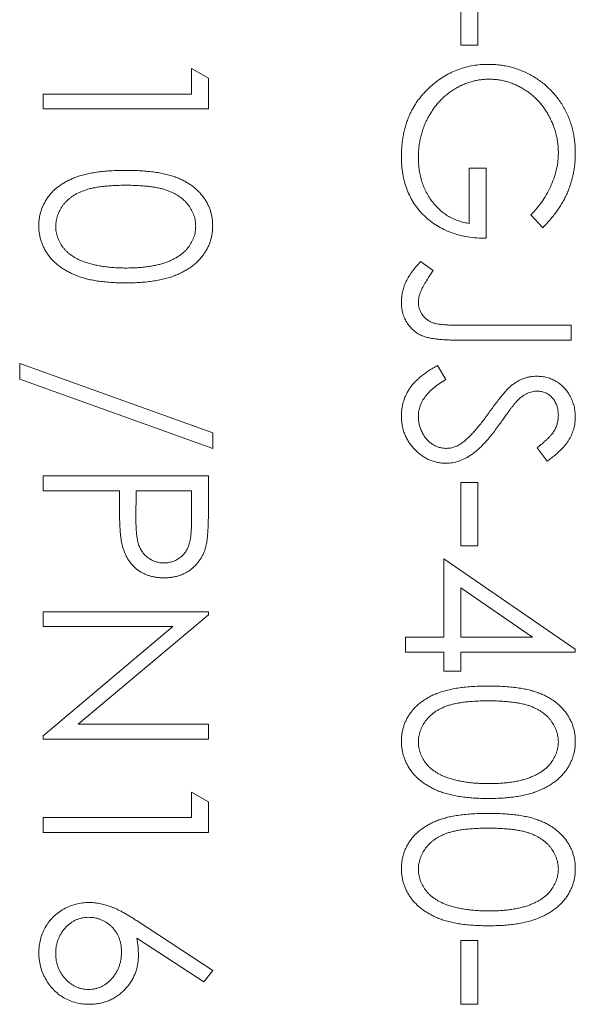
# Model space of a CAD drawing. Header units: millimetres. Extents: x -17 to 394, y -269 to 387.
# Tile 10 of 28: x 53.31 to 57.75, y 173.68 to 181.55. Entities that reach past the tile are written whole.
import ezdxf

# ---------------------------------------------------------------- set-up
doc = ezdxf.new("R2010")
doc.units = ezdxf.units.MM

msp = doc.modelspace()

# ---------------------------------------------------------------- linework, layer by layer
at = {"color": 7, "linetype": 'Continuous', "lineweight": 15}
for p, q in [((56.833, 181.3463), (56.833, 181.8551)), ((56.9687, 181.8551), (56.9687, 181.3463)), ((56.9687, 181.3463), (56.833, 181.3463)), ((54.6793, 181.1597), (54.815, 181.0821)), ((54.6793, 180.9562), (54.6793, 181.1597)), ((54.815, 181.0821), (54.815, 180.8374)), ((53.4921, 180.9562), (54.6793, 180.9562)), ((53.4921, 180.8374), (53.4921, 180.9562)), ((54.815, 180.8374), (53.4921, 180.8374)), ((56.9009, 180.3626), (57.0366, 180.3626)), ((56.9009, 179.9216), (56.9009, 180.3626)), ((57.0366, 180.3626), (57.0366, 179.8029)), ((57.4892, 179.8877), (57.3927, 179.9894)), ((56.5108, 179.6163), (56.6126, 179.5463)), ((56.8349, 179.1075), (57.715, 179.1075)), ((57.715, 179.1075), (57.715, 178.9888)), ((57.715, 178.9888), (56.8216, 178.9888)), ((53.3055, 178.6771), (53.3055, 178.8022)), ((53.3055, 178.8022), (54.8489, 178.2489)), ((56.6473, 178.7852), (56.7143, 178.6734)), ((54.8489, 178.1238), (53.3055, 178.6771)), ((54.8489, 178.2489), (54.8489, 178.1238)), ((57.525, 178.022), (57.4436, 178.1293)), ((53.4921, 177.9033), (54.815, 177.9033)), ((53.4921, 177.7846), (53.4921, 177.9033)), ((54.815, 177.9033), (54.815, 177.6438)), ((56.833, 177.8524), (56.9687, 177.8524)), ((56.833, 177.3436), (56.833, 177.8524)), ((56.9687, 177.8524), (56.9687, 177.3436)), ((54.1026, 177.7846), (53.4921, 177.7846)), ((54.1026, 177.69), (54.1026, 177.7846)), ((54.2383, 177.7846), (54.2354, 177.5529)), ((54.6793, 177.7846), (54.2383, 177.7846)), ((54.6793, 177.5426), (54.6793, 177.7846)), ((56.9687, 177.3436), (56.833, 177.3436)), ((56.6974, 177.2418), (57.7489, 176.5197)), ((56.6974, 176.6143), (56.6974, 177.2418)), ((57.4076, 176.6143), (56.833, 177.0086)), ((56.833, 177.0086), (56.833, 176.6143)), ((53.4921, 176.8178), (54.815, 176.8178)), ((53.4921, 176.6991), (53.4921, 176.8178)), ((54.815, 176.7929), (53.7738, 175.9189)), ((54.815, 176.8178), (54.815, 176.7929)), ((53.4921, 175.8272), (54.5309, 176.6991)), ((54.5309, 176.6991), (53.4921, 176.6991)), ((56.3921, 176.6143), (56.6974, 176.6143)), ((56.3921, 176.4956), (56.3921, 176.6143)), ((56.833, 176.6143), (57.4076, 176.6143)), ((56.6974, 176.4956), (56.3921, 176.4956)), ((56.6974, 176.3429), (56.6974, 176.4956)), ((56.833, 176.4956), (56.833, 176.3429)), ((57.7489, 176.4956), (56.833, 176.4956)), ((57.7489, 176.5197), (57.7489, 176.4956)), ((56.833, 176.3429), (56.6974, 176.3429)), ((53.7738, 175.9189), (54.815, 175.9189)), ((54.815, 175.9189), (54.815, 175.8002)), ((53.4921, 175.8002), (53.4921, 175.8272)), ((54.815, 175.8002), (53.4921, 175.8002)), ((54.6793, 175.3762), (54.815, 175.2985)), ((54.6793, 175.1727), (54.6793, 175.3762)), ((54.815, 175.2985), (54.815, 175.0539)), ((53.4921, 175.1727), (54.6793, 175.1727)), ((53.4921, 175.0539), (53.4921, 175.1727)), ((54.815, 175.0539), (53.4921, 175.0539)), ((54.2452, 174.3464), (54.8489, 173.9515)), ((54.7771, 173.8601), (54.2426, 174.2096)), ((56.833, 174.1889), (56.9687, 174.1889)), ((56.833, 173.6801), (56.833, 174.1889)), ((56.9687, 174.1889), (56.9687, 173.6801)), ((54.8489, 173.9515), (54.7771, 173.8601)), ((56.9687, 173.6801), (56.833, 173.6801))]:
    msp.add_line(p, q, dxfattribs=at)
for points, knots in [([(56.6083, 181.0314), (56.6244, 181.0444), (56.6564, 181.07), (56.7077, 181.103), (56.7608, 181.1311), (56.8158, 181.1539), (56.8727, 181.1717), (56.9315, 181.1845), (56.9922, 181.192), (57.0333, 181.1931), (57.0541, 181.1936)], [0, 0, 0, 0, 0.127896, 0.253668, 0.376738, 0.499344, 0.621999, 0.745699, 0.871345, 1, 1, 1, 1]), ([(57.0541, 181.1936), (57.0696, 181.1934), (57.1005, 181.193), (57.1464, 181.1882), (57.1915, 181.1812), (57.2358, 181.171), (57.2792, 181.1581), (57.3218, 181.142), (57.3637, 181.1233), (57.4044, 181.1015), (57.4436, 181.0773), (57.481, 181.051), (57.516, 181.0223), (57.5489, 180.9916), (57.5795, 180.9586), (57.6079, 180.9235), (57.6342, 180.8864), (57.658, 180.8471), (57.6794, 180.8062), (57.6981, 180.7639), (57.7136, 180.72), (57.7267, 180.6751), (57.7365, 180.6286), (57.7435, 180.581), (57.7483, 180.532), (57.7487, 180.4989), (57.7489, 180.4821)], [0, 0, 0, 0, 0.042039, 0.083544, 0.124643, 0.165303, 0.206171, 0.246971, 0.288329, 0.329987, 0.371797, 0.412738, 0.453459, 0.494001, 0.534381, 0.574952, 0.615892, 0.65725, 0.699007, 0.740486, 0.782325, 0.824567, 0.867041, 0.9105, 0.954619, 1, 1, 1, 1]), ([(56.3581, 180.4582), (56.3584, 180.4732), (56.3588, 180.5026), (56.3618, 180.5461), (56.3664, 180.5884), (56.3735, 180.6295), (56.382, 180.6696), (56.393, 180.7083), (56.4058, 180.746), (56.4202, 180.7827), (56.437, 180.8179), (56.4556, 180.8519), (56.4761, 180.8849), (56.4986, 180.9167), (56.5231, 180.9473), (56.5496, 180.9766), (56.578, 181.0049), (56.5981, 181.0225), (56.6083, 181.0314)], [0, 0, 0, 0, 0.069237, 0.136557, 0.202094, 0.266464, 0.329769, 0.391879, 0.453271, 0.514115, 0.57439, 0.634142, 0.693923, 0.754152, 0.81447, 0.875661, 0.937348, 1, 1, 1, 1]), ([(57.0594, 181.0749), (57.0472, 181.0746), (57.0228, 181.074), (56.9864, 181.0704), (56.9506, 181.0636), (56.9152, 181.0546), (56.8802, 181.0432), (56.8457, 181.0291), (56.8117, 181.0124), (56.7785, 180.993), (56.7461, 180.9718), (56.7157, 180.948), (56.6867, 180.9227), (56.6599, 180.895), (56.6344, 180.8658), (56.611, 180.8343), (56.5893, 180.8009), (56.5695, 180.7658), (56.5518, 180.7292), (56.5361, 180.6917), (56.5231, 180.6531), (56.5125, 180.6137), (56.5039, 180.5735), (56.4983, 180.5323), (56.4943, 180.4904), (56.494, 180.4621), (56.4938, 180.4479)], [0, 0, 0, 0, 0.038994, 0.077882, 0.116652, 0.155416, 0.194618, 0.234261, 0.274547, 0.315667, 0.35702, 0.398083, 0.439098, 0.479833, 0.521274, 0.562841, 0.605292, 0.648409, 0.691727, 0.735149, 0.778369, 0.821661, 0.865524, 0.909731, 0.954523, 1, 1, 1, 1]), ([(57.6132, 180.486), (57.6131, 180.4989), (57.6128, 180.5245), (57.6088, 180.5625), (57.603, 180.6001), (57.5947, 180.6373), (57.5842, 180.6741), (57.5711, 180.7103), (57.5558, 180.7461), (57.538, 180.7811), (57.5186, 180.815), (57.497, 180.847), (57.474, 180.8774), (57.4491, 180.9055), (57.4224, 180.9315), (57.3944, 180.9561), (57.3643, 180.9783), (57.3328, 180.9983), (57.3004, 181.0162), (57.2674, 181.0321), (57.2338, 181.0453), (57.1997, 181.0558), (57.1654, 181.0645), (57.1305, 181.0706), (57.095, 181.074), (57.0713, 181.0746), (57.0594, 181.0749)], [0, 0, 0, 0, 0.042841, 0.085571, 0.127719, 0.170068, 0.212787, 0.255482, 0.298877, 0.342861, 0.386528, 0.429532, 0.471886, 0.513729, 0.555082, 0.596535, 0.63812, 0.679822, 0.721331, 0.761888, 0.802199, 0.841806, 0.88106, 0.920633, 0.960101, 1, 1, 1, 1]), ([(57.3927, 179.9894), (57.4101, 180.0078), (57.4443, 180.0442), (57.4887, 180.1036), (57.5268, 180.1655), (57.5577, 180.2296), (57.5824, 180.2944), (57.6, 180.359), (57.6112, 180.4228), (57.6126, 180.4652), (57.6132, 180.486)], [0, 0, 0, 0, 0.136144, 0.269043, 0.398517, 0.5271, 0.652283, 0.77168, 0.887495, 1, 1, 1, 1]), ([(57.7489, 180.4821), (57.7487, 180.4684), (57.7483, 180.4412), (57.7452, 180.4008), (57.7405, 180.361), (57.734, 180.3218), (57.7251, 180.2833), (57.7145, 180.2453), (57.7021, 180.2079), (57.6874, 180.1712), (57.6707, 180.1348), (57.6518, 180.0987), (57.6306, 180.0629), (57.6068, 180.0273), (57.581, 179.9918), (57.5524, 179.9569), (57.5221, 179.9217), (57.5003, 179.8991), (57.4892, 179.8877)], [0, 0, 0, 0, 0.061617, 0.122179, 0.182216, 0.241864, 0.30096, 0.359969, 0.419033, 0.478069, 0.537993, 0.59896, 0.661321, 0.725248, 0.79122, 0.858746, 0.928318, 1, 1, 1, 1]), ([(57.0366, 179.8029), (57.0113, 179.8035), (56.9618, 179.8048), (56.8896, 179.8136), (56.8214, 179.8279), (56.7572, 179.8474), (56.697, 179.8727), (56.6407, 179.9035), (56.5888, 179.9402), (56.5408, 179.9816), (56.4979, 180.028), (56.4603, 180.0783), (56.4286, 180.1325), (56.4028, 180.1904), (56.3826, 180.2521), (56.3684, 180.3175), (56.3598, 180.3866), (56.3587, 180.434), (56.3581, 180.4582)], [0, 0, 0, 0, 0.071272, 0.139493, 0.204635, 0.267406, 0.328446, 0.388397, 0.447734, 0.507392, 0.566768, 0.625478, 0.684067, 0.743248, 0.804033, 0.866499, 0.931723, 1, 1, 1, 1]), ([(56.4938, 180.4479), (56.4942, 180.4307), (56.4949, 180.3971), (56.5004, 180.3475), (56.5089, 180.3), (56.5215, 180.2545), (56.5375, 180.2111), (56.5567, 180.1696), (56.58, 180.1303), (56.6063, 180.093), (56.6356, 180.0587), (56.6672, 180.0278), (56.701, 180.0007), (56.7368, 179.9771), (56.7748, 179.9575), (56.8149, 179.9415), (56.857, 179.9292), (56.8862, 179.9241), (56.9009, 179.9216)], [0, 0, 0, 0, 0.07063, 0.138694, 0.204918, 0.269441, 0.332636, 0.395302, 0.457764, 0.520657, 0.582852, 0.643315, 0.70258, 0.760908, 0.81949, 0.878269, 0.938491, 1, 1, 1, 1]), ([(53.4581, 179.9033), (53.4583, 179.9137), (53.4587, 179.9343), (53.4623, 179.9648), (53.468, 179.9944), (53.4761, 180.0232), (53.4861, 180.0515), (53.499, 180.0787), (53.5138, 180.1053), (53.5308, 180.1311), (53.5502, 180.1557), (53.5716, 180.1791), (53.5957, 180.2009), (53.6219, 180.2212), (53.6502, 180.2404), (53.6807, 180.2582), (53.7136, 180.2746), (53.7488, 180.2895), (53.7871, 180.3028), (53.8287, 180.3146), (53.8741, 180.3238), (53.9229, 180.3318), (53.9753, 180.3382), (54.0314, 180.3425), (54.091, 180.3452), (54.132, 180.3455), (54.153, 180.3456)], [0, 0, 0, 0, 0.0337871, 0.0666217, 0.0992849, 0.1313612, 0.1635852, 0.1961039, 0.2289023, 0.2621581, 0.2959912, 0.3302178, 0.3650598, 0.4009507, 0.4376204, 0.4757075, 0.5153807, 0.5564135, 0.5997648, 0.6464242, 0.6964314, 0.7497815, 0.8065733, 0.8674355, 0.9318868, 1, 1, 1, 1]), ([(54.153, 180.3456), (54.1742, 180.3455), (54.2154, 180.3452), (54.2754, 180.3425), (54.3317, 180.3381), (54.3843, 180.332), (54.4332, 180.3246), (54.4783, 180.3147), (54.5197, 180.3034), (54.5577, 180.2903), (54.5927, 180.2756), (54.6253, 180.2596), (54.6556, 180.2416), (54.684, 180.2227), (54.7101, 180.2021), (54.7341, 180.1805), (54.7556, 180.1569), (54.7752, 180.1321), (54.7924, 180.1061), (54.8075, 180.0794), (54.8205, 180.0519), (54.8306, 180.0235), (54.839, 179.9945), (54.8448, 179.9648), (54.8484, 179.9343), (54.8487, 179.9137), (54.8489, 179.9033)], [0, 0, 0, 0, 0.068595, 0.133246, 0.194313, 0.251279, 0.304513, 0.354235, 0.400481, 0.443411, 0.484015, 0.523252, 0.561042, 0.5979, 0.633518, 0.668314, 0.702496, 0.736685, 0.770293, 0.803437, 0.835913, 0.86846, 0.900847, 0.933467, 0.966258, 1, 1, 1, 1]), ([(54.1535, 180.2269), (54.1359, 180.2268), (54.1016, 180.2267), (54.0517, 180.2244), (54.0053, 180.2213), (53.9621, 180.2173), (53.9223, 180.2113), (53.8857, 180.2046), (53.8525, 180.1965), (53.8224, 180.1869), (53.795, 180.1759), (53.7694, 180.1639), (53.7455, 180.151), (53.7234, 180.1366), (53.703, 180.1209), (53.684, 180.1043), (53.6671, 180.0861), (53.6468, 180.061), (53.6258, 180.0278), (53.6075, 179.986), (53.596, 179.943), (53.5946, 179.9139), (53.5938, 179.8993)], [0, 0, 0, 0, 0.072951, 0.141584, 0.205926, 0.265301, 0.320597, 0.371817, 0.41879, 0.461699, 0.502134, 0.540804, 0.578181, 0.614297, 0.649678, 0.684299, 0.718359, 0.752081, 0.817652, 0.879722, 0.939966, 1, 1, 1, 1]), ([(54.7132, 179.8993), (54.7125, 179.914), (54.7109, 179.9432), (54.7001, 179.9865), (54.6812, 180.028), (54.6604, 180.0609), (54.6406, 180.0862), (54.6235, 180.104), (54.6047, 180.1207), (54.5841, 180.1361), (54.562, 180.1505), (54.5382, 180.1637), (54.5126, 180.1756), (54.4851, 180.1866), (54.4551, 180.1963), (54.4219, 180.2042), (54.3854, 180.2116), (54.3455, 180.2168), (54.3023, 180.2214), (54.2557, 180.2244), (54.2058, 180.2267), (54.1713, 180.2268), (54.1535, 180.2269)], [0, 0, 0, 0, 0.060387, 0.120883, 0.182755, 0.247811, 0.281299, 0.315088, 0.349702, 0.384857, 0.420966, 0.458511, 0.497175, 0.537602, 0.580503, 0.627468, 0.678388, 0.733983, 0.793747, 0.857714, 0.926698, 1, 1, 1, 1]), ([(54.153, 179.4467), (54.1328, 179.4469), (54.0933, 179.4474), (54.0357, 179.4499), (53.9813, 179.4548), (53.9299, 179.4609), (53.8819, 179.4694), (53.837, 179.4798), (53.7951, 179.4914), (53.7564, 179.5057), (53.7206, 179.5214), (53.687, 179.5384), (53.6556, 179.5567), (53.6265, 179.5765), (53.5995, 179.5977), (53.5751, 179.6207), (53.5528, 179.6447), (53.5329, 179.6702), (53.5155, 179.6968), (53.4999, 179.724), (53.4873, 179.7523), (53.4765, 179.781), (53.4683, 179.8105), (53.4626, 179.8409), (53.4586, 179.8718), (53.4583, 179.8928), (53.4581, 179.9033)], [0, 0, 0, 0, 0.065063, 0.126773, 0.185516, 0.240765, 0.29298, 0.34225, 0.388919, 0.432776, 0.474628, 0.514775, 0.553606, 0.591426, 0.628028, 0.663804, 0.698984, 0.733591, 0.767628, 0.801208, 0.834264, 0.866981, 0.89972, 0.932702, 0.966176, 1, 1, 1, 1]), ([(53.5938, 179.8993), (53.5944, 179.8847), (53.5956, 179.8554), (53.6073, 179.8126), (53.6248, 179.7711), (53.6456, 179.7386), (53.6654, 179.7138), (53.6823, 179.6961), (53.7011, 179.6798), (53.7215, 179.6644), (53.7438, 179.6502), (53.7678, 179.6374), (53.7937, 179.6256), (53.8117, 179.6189), (53.8209, 179.6155)], [0, 0, 0, 0, 0.112813, 0.225394, 0.339595, 0.459675, 0.521735, 0.583926, 0.648174, 0.713881, 0.781004, 0.851451, 0.924051, 1, 1, 1, 1]), ([(54.8489, 179.9033), (54.8487, 179.8928), (54.8484, 179.8719), (54.8448, 179.8409), (54.839, 179.8107), (54.8307, 179.7813), (54.8204, 179.7525), (54.8075, 179.7246), (54.7925, 179.6973), (54.7749, 179.6711), (54.7553, 179.6457), (54.7331, 179.6217), (54.7085, 179.5992), (54.6819, 179.5777), (54.6527, 179.5581), (54.6214, 179.5393), (54.5875, 179.5226), (54.5515, 179.5064), (54.5125, 179.4925), (54.4706, 179.4799), (54.4254, 179.4697), (54.3771, 179.4613), (54.3255, 179.4547), (54.2708, 179.4499), (54.2129, 179.4474), (54.1733, 179.4469), (54.153, 179.4467)], [0, 0, 0, 0, 0.033788, 0.067194, 0.099862, 0.132567, 0.165151, 0.197913, 0.231319, 0.265083, 0.299255, 0.334399, 0.369943, 0.406284, 0.444064, 0.482998, 0.523354, 0.565537, 0.609613, 0.656391, 0.705885, 0.758325, 0.813832, 0.872795, 0.934722, 1, 1, 1, 1]), ([(54.1535, 179.5654), (54.1694, 179.5656), (54.2005, 179.566), (54.2461, 179.5676), (54.2894, 179.5716), (54.3305, 179.5761), (54.3694, 179.5826), (54.4062, 179.5897), (54.4406, 179.5992), (54.473, 179.6094), (54.5032, 179.6211), (54.5312, 179.6339), (54.5572, 179.6476), (54.5811, 179.6624), (54.603, 179.6783), (54.6226, 179.6956), (54.6403, 179.7136), (54.6605, 179.7389), (54.6811, 179.772), (54.7, 179.8131), (54.7109, 179.8559), (54.7125, 179.8849), (54.7132, 179.8993)], [0, 0, 0, 0, 0.065681, 0.128486, 0.188175, 0.245106, 0.299448, 0.350823, 0.399942, 0.446672, 0.491255, 0.533376, 0.573853, 0.612526, 0.649597, 0.685532, 0.720106, 0.753838, 0.818925, 0.880493, 0.940311, 1, 1, 1, 1]), ([(53.8209, 179.6155), (53.8327, 179.6115), (53.8567, 179.6034), (53.8939, 179.593), (53.9329, 179.5848), (53.9735, 179.5774), (54.016, 179.5723), (54.0603, 179.5683), (54.1063, 179.5659), (54.1376, 179.5656), (54.1535, 179.5654)], [0, 0, 0, 0, 0.110588, 0.224542, 0.342503, 0.464324, 0.590756, 0.722227, 0.858843, 1, 1, 1, 1]), ([(56.3581, 179.2972), (56.3586, 179.3101), (56.3594, 179.3359), (56.3661, 179.3743), (56.3764, 179.4126), (56.3915, 179.4511), (56.4121, 179.4903), (56.439, 179.531), (56.4722, 179.5736), (56.4975, 179.6016), (56.5108, 179.6163)], [0, 0, 0, 0, 0.106071, 0.213422, 0.321685, 0.433858, 0.554081, 0.687587, 0.836466, 1, 1, 1, 1]), ([(56.6126, 179.5463), (56.6014, 179.5302), (56.5804, 179.4997), (56.5534, 179.4549), (56.5302, 179.4152), (56.5184, 179.3893), (56.5129, 179.3773)], [0, 0, 0, 0, 0.299184, 0.564899, 0.798548, 1, 1, 1, 1]), ([(56.5129, 179.3773), (56.5101, 179.37), (56.5045, 179.3557), (56.4982, 179.3338), (56.4948, 179.3121), (56.4941, 179.2977), (56.4938, 179.2906)], [0, 0, 0, 0, 0.262952, 0.515707, 0.762109, 1, 1, 1, 1]), ([(56.8216, 178.9888), (56.8051, 178.9889), (56.7734, 178.9891), (56.7277, 178.9904), (56.686, 178.9927), (56.6482, 178.9961), (56.6143, 179.0006), (56.5842, 179.0057), (56.5581, 179.012), (56.5287, 179.0214), (56.4965, 179.0368), (56.4618, 179.06), (56.4314, 179.0888), (56.405, 179.1221), (56.3839, 179.1604), (56.3688, 179.2027), (56.3596, 179.2488), (56.3586, 179.2807), (56.3581, 179.2972)], [0, 0, 0, 0, 0.077361, 0.148542, 0.214008, 0.272995, 0.326409, 0.37388, 0.41602, 0.452126, 0.518002, 0.582367, 0.647044, 0.71333, 0.780912, 0.850395, 0.922923, 1, 1, 1, 1]), ([(56.4938, 179.2906), (56.4942, 179.2815), (56.495, 179.2634), (56.5017, 179.2371), (56.512, 179.212), (56.5271, 179.1889), (56.545, 179.1677), (56.5667, 179.1501), (56.5907, 179.1355), (56.6135, 179.1267), (56.6342, 179.1211), (56.6533, 179.1175), (56.6756, 179.1144), (56.7011, 179.1117), (56.7299, 179.1101), (56.762, 179.1083), (56.7974, 179.1076), (56.822, 179.1075), (56.8349, 179.1075)], [0, 0, 0, 0, 0.0623264, 0.1231962, 0.1840362, 0.2469641, 0.3106994, 0.3732676, 0.4365876, 0.5021248, 0.5390047, 0.5832554, 0.6344465, 0.692676, 0.7585705, 0.8316587, 0.9119171, 1, 1, 1, 1]), ([(56.3581, 178.3829), (56.3583, 178.3929), (56.3587, 178.4128), (56.3621, 178.4422), (56.3669, 178.471), (56.3745, 178.4988), (56.3838, 178.526), (56.3952, 178.5525), (56.4088, 178.5783), (56.4245, 178.6036), (56.4426, 178.6282), (56.4638, 178.652), (56.4873, 178.6757), (56.514, 178.6986), (56.5432, 178.7213), (56.5753, 178.7432), (56.6101, 178.7647), (56.6347, 178.7783), (56.6473, 178.7852)], [0, 0, 0, 0, 0.057208, 0.113696, 0.169178, 0.224159, 0.27872, 0.333794, 0.389241, 0.445822, 0.503704, 0.564294, 0.627975, 0.695038, 0.765373, 0.839611, 0.917538, 1, 1, 1, 1]), ([(56.7143, 178.6734), (56.6969, 178.663), (56.6635, 178.6431), (56.6185, 178.6098), (56.5802, 178.5754), (56.5488, 178.5395), (56.5242, 178.5023), (56.5067, 178.4637), (56.4958, 178.4237), (56.4945, 178.3965), (56.4938, 178.3829)], [0, 0, 0, 0, 0.159004, 0.304646, 0.438547, 0.562322, 0.677433, 0.786897, 0.893611, 1, 1, 1, 1]), ([(57.2388, 178.6265), (57.2466, 178.6323), (57.2619, 178.6438), (57.2858, 178.659), (57.3103, 178.6719), (57.3354, 178.682), (57.3609, 178.6906), (57.3869, 178.6963), (57.4134, 178.6999), (57.4312, 178.7002), (57.4402, 178.7004)], [0, 0, 0, 0, 0.133507, 0.262559, 0.388264, 0.512667, 0.633722, 0.755394, 0.877553, 1, 1, 1, 1]), ([(57.4402, 178.7004), (57.4542, 178.6999), (57.4819, 178.699), (57.5223, 178.6907), (57.5609, 178.6777), (57.5974, 178.6594), (57.6306, 178.6359), (57.6611, 178.6087), (57.6867, 178.5762), (57.7091, 178.5406), (57.7266, 178.5017), (57.7398, 178.4609), (57.7473, 178.4181), (57.7484, 178.3892), (57.7489, 178.3745)], [0, 0, 0, 0, 0.083785, 0.16578, 0.24628, 0.327461, 0.408797, 0.489715, 0.571376, 0.655523, 0.741019, 0.826547, 0.911989, 1, 1, 1, 1]), ([(57.0588, 178.4097), (57.0687, 178.4236), (57.0877, 178.4502), (57.1158, 178.4875), (57.1415, 178.5207), (57.1651, 178.5499), (57.1865, 178.575), (57.2055, 178.5962), (57.2226, 178.613), (57.2338, 178.6223), (57.2388, 178.6265)], [0, 0, 0, 0, 0.181535, 0.347082, 0.495568, 0.628357, 0.74552, 0.845831, 0.930782, 1, 1, 1, 1]), ([(57.4457, 178.5817), (57.4387, 178.5816), (57.4245, 178.5813), (57.4035, 178.5771), (57.3826, 178.5718), (57.3618, 178.5633), (57.3409, 178.5517), (57.3193, 178.5364), (57.297, 178.5171), (57.2825, 178.5023), (57.2748, 178.4945)], [0, 0, 0, 0, 0.107285, 0.214746, 0.322939, 0.434116, 0.553412, 0.686073, 0.834256, 1, 1, 1, 1]), ([(57.6132, 178.3877), (57.6128, 178.4014), (57.6119, 178.4277), (57.6022, 178.4652), (57.587, 178.4988), (57.5658, 178.5278), (57.5405, 178.5519), (57.5115, 178.5693), (57.4795, 178.5798), (57.4571, 178.5811), (57.4457, 178.5817)], [0, 0, 0, 0, 0.143073, 0.275903, 0.402371, 0.528414, 0.650356, 0.765895, 0.880774, 1, 1, 1, 1]), ([(57.2748, 178.4945), (57.2722, 178.4916), (57.2661, 178.4847), (57.256, 178.4722), (57.2436, 178.4556), (57.2283, 178.4353), (57.2105, 178.4112), (57.1905, 178.383), (57.1676, 178.3512), (57.1516, 178.3286), (57.1431, 178.3167)], [0, 0, 0, 0, 0.0525943, 0.124952, 0.2180939, 0.3335024, 0.4687892, 0.6249376, 0.801683, 1, 1, 1, 1]), ([(56.7162, 178.005), (56.7043, 178.0053), (56.6808, 178.0058), (56.6463, 178.0114), (56.6128, 178.0197), (56.5807, 178.0322), (56.5495, 178.0475), (56.5198, 178.0668), (56.4912, 178.0892), (56.4643, 178.1149), (56.4396, 178.1431), (56.4176, 178.1728), (56.3993, 178.2042), (56.3843, 178.2371), (56.3726, 178.2714), (56.3642, 178.3073), (56.359, 178.3446), (56.3584, 178.37), (56.3581, 178.3829)], [0, 0, 0, 0, 0.061484, 0.121775, 0.18092, 0.240256, 0.300114, 0.361146, 0.423501, 0.488669, 0.553954, 0.617581, 0.680238, 0.742187, 0.804663, 0.868259, 0.93302, 1, 1, 1, 1]), ([(56.4938, 178.3829), (56.4942, 178.3714), (56.4948, 178.3484), (56.5009, 178.3145), (56.5104, 178.2816), (56.5239, 178.2504), (56.5403, 178.2213), (56.5601, 178.1957), (56.5823, 178.1736), (56.607, 178.1555), (56.6336, 178.1417), (56.6608, 178.131), (56.6892, 178.1251), (56.7084, 178.1242), (56.718, 178.1238)], [0, 0, 0, 0, 0.091264, 0.18093, 0.270088, 0.360156, 0.448343, 0.532666, 0.613834, 0.693982, 0.772716, 0.849335, 0.923967, 1, 1, 1, 1]), ([(56.8479, 178.1712), (56.8555, 178.1771), (56.8714, 178.1896), (56.895, 178.2109), (56.9195, 178.236), (56.9456, 178.264), (56.9721, 178.2958), (57.0004, 178.3304), (57.0294, 178.3689), (57.0488, 178.3958), (57.0588, 178.4097)], [0, 0, 0, 0, 0.0902792, 0.1895299, 0.2991979, 0.4189259, 0.5483763, 0.6881364, 0.8390835, 1, 1, 1, 1]), ([(57.4436, 178.1293), (57.452, 178.1358), (57.468, 178.1483), (57.4906, 178.1672), (57.5111, 178.1851), (57.529, 178.2027), (57.5451, 178.2191), (57.559, 178.235), (57.5706, 178.2502), (57.583, 178.2694), (57.5953, 178.2935), (57.6057, 178.3237), (57.612, 178.3553), (57.6128, 178.3768), (57.6132, 178.3877)], [0, 0, 0, 0, 0.098469, 0.189629, 0.274184, 0.352183, 0.423199, 0.488551, 0.548473, 0.60144, 0.701198, 0.799592, 0.898545, 1, 1, 1, 1]), ([(57.7489, 178.3745), (57.7484, 178.3589), (57.7473, 178.3279), (57.738, 178.2823), (57.7226, 178.2384), (57.7052, 178.203), (57.6877, 178.1754), (57.6718, 178.1543), (57.6536, 178.133), (57.6328, 178.1111), (57.6094, 178.0892), (57.5836, 178.0669), (57.5554, 178.0442), (57.5353, 178.0295), (57.525, 178.022)], [0, 0, 0, 0, 0.107233, 0.213252, 0.31883, 0.426794, 0.483646, 0.543604, 0.608308, 0.677127, 0.750686, 0.828713, 0.91219, 1, 1, 1, 1]), ([(57.1431, 178.3167), (57.1327, 178.3023), (57.1124, 178.2745), (57.082, 178.235), (57.0523, 178.1991), (57.0234, 178.1668), (56.9956, 178.1378), (56.9686, 178.1123), (56.9425, 178.0901), (56.909, 178.0662), (56.8679, 178.0418), (56.8175, 178.0208), (56.7669, 178.0076), (56.7329, 178.0059), (56.7162, 178.005)], [0, 0, 0, 0, 0.096972, 0.187773, 0.272396, 0.351321, 0.424335, 0.491909, 0.554233, 0.611268, 0.716348, 0.81454, 0.908495, 1, 1, 1, 1]), ([(56.718, 178.1238), (56.729, 178.1243), (56.7514, 178.1255), (56.7845, 178.135), (56.8172, 178.1501), (56.8374, 178.164), (56.8479, 178.1712)], [0, 0, 0, 0, 0.234723, 0.477158, 0.728556, 1, 1, 1, 1]), ([(54.1244, 177.3531), (54.1226, 177.3614), (54.1188, 177.3796), (54.1144, 177.4095), (54.1108, 177.4443), (54.108, 177.484), (54.1056, 177.5285), (54.1038, 177.5779), (54.1027, 177.6323), (54.1027, 177.6702), (54.1026, 177.69)], [0, 0, 0, 0, 0.0751731, 0.1647463, 0.2680169, 0.3859119, 0.5177895, 0.663691, 0.8244132, 1, 1, 1, 1]), ([(54.815, 177.6438), (54.815, 177.626), (54.8149, 177.5918), (54.8138, 177.5428), (54.8123, 177.4982), (54.8102, 177.4583), (54.8077, 177.4229), (54.8042, 177.392), (54.8005, 177.3656), (54.7968, 177.3498), (54.7951, 177.3425)], [0, 0, 0, 0, 0.176956, 0.339055, 0.486318, 0.618781, 0.735619, 0.838742, 0.926457, 1, 1, 1, 1]), ([(54.2354, 177.5529), (54.2354, 177.5416), (54.2354, 177.5198), (54.2369, 177.4883), (54.2386, 177.459), (54.2412, 177.4321), (54.2448, 177.4076), (54.2484, 177.3854), (54.2537, 177.3656), (54.2608, 177.3425), (54.2728, 177.3168), (54.2903, 177.2888), (54.3127, 177.2651), (54.3378, 177.2445), (54.3657, 177.2283), (54.3956, 177.2163), (54.4271, 177.2093), (54.4487, 177.2084), (54.4596, 177.2079)], [0, 0, 0, 0, 0.072538, 0.140034, 0.202496, 0.260575, 0.313228, 0.361583, 0.404878, 0.444127, 0.5164, 0.586507, 0.655085, 0.724384, 0.793974, 0.861638, 0.930111, 1, 1, 1, 1]), ([(54.4596, 177.2079), (54.4702, 177.2084), (54.4914, 177.2093), (54.5224, 177.2164), (54.5519, 177.2282), (54.5795, 177.2447), (54.6045, 177.2646), (54.6263, 177.2878), (54.6437, 177.3141), (54.655, 177.3386), (54.6619, 177.3604), (54.6667, 177.3793), (54.6706, 177.4007), (54.6737, 177.4245), (54.6764, 177.4505), (54.6782, 177.4791), (54.6792, 177.51), (54.6793, 177.5315), (54.6793, 177.5426)], [0, 0, 0, 0, 0.070044, 0.139238, 0.208197, 0.279173, 0.349987, 0.418354, 0.48761, 0.557411, 0.59533, 0.637964, 0.685913, 0.738185, 0.796103, 0.858517, 0.926658, 1, 1, 1, 1]), ([(54.4601, 177.0892), (54.4493, 177.0893), (54.428, 177.0897), (54.3968, 177.0934), (54.3671, 177.0984), (54.3388, 177.1062), (54.3121, 177.1163), (54.2866, 177.1282), (54.2628, 177.1426), (54.2405, 177.1591), (54.2197, 177.1774), (54.2007, 177.1976), (54.1834, 177.2194), (54.1679, 177.2428), (54.1545, 177.2681), (54.1425, 177.2949), (54.1324, 177.3234), (54.1271, 177.3431), (54.1244, 177.3531)], [0, 0, 0, 0, 0.0701189, 0.1371924, 0.2020162, 0.2646314, 0.3261165, 0.3860103, 0.4458118, 0.5052977, 0.5646333, 0.6242826, 0.683902, 0.7439528, 0.8053877, 0.868388, 0.933084, 1, 1, 1, 1]), ([(54.7951, 177.3425), (54.7926, 177.3334), (54.7877, 177.3153), (54.7778, 177.2893), (54.766, 177.2645), (54.7526, 177.2409), (54.737, 177.2188), (54.7198, 177.1978), (54.7007, 177.1781), (54.6797, 177.1599), (54.6574, 177.1432), (54.6333, 177.1287), (54.6078, 177.1167), (54.5811, 177.1063), (54.5528, 177.0989), (54.5231, 177.0933), (54.4921, 177.0897), (54.4709, 177.0894), (54.4601, 177.0892)], [0, 0, 0, 0, 0.062481, 0.12349, 0.183411, 0.243153, 0.302127, 0.36171, 0.421842, 0.482932, 0.544552, 0.605681, 0.66768, 0.729984, 0.794551, 0.860346, 0.928907, 1, 1, 1, 1]), ([(56.3581, 175.7819), (56.3583, 175.7923), (56.3587, 175.8129), (56.3623, 175.8434), (56.368, 175.873), (56.3761, 175.9018), (56.3861, 175.9301), (56.399, 175.9573), (56.4138, 175.9839), (56.4308, 176.0097), (56.4502, 176.0343), (56.4716, 176.0577), (56.4957, 176.0795), (56.5219, 176.0998), (56.5502, 176.1191), (56.5807, 176.1368), (56.6136, 176.1532), (56.6488, 176.1682), (56.6871, 176.1814), (56.7287, 176.1932), (56.7741, 176.2024), (56.8229, 176.2104), (56.8753, 176.2168), (56.9314, 176.2211), (56.991, 176.2238), (57.032, 176.2241), (57.053, 176.2242)], [0, 0, 0, 0, 0.0337871, 0.0666217, 0.0992849, 0.1313612, 0.1635852, 0.1961039, 0.2289023, 0.2621581, 0.2959912, 0.3302178, 0.3650598, 0.4009507, 0.4376204, 0.4757075, 0.5153807, 0.5564135, 0.5997648, 0.6464242, 0.6964314, 0.7497815, 0.8065733, 0.8674355, 0.9318868, 1, 1, 1, 1]), ([(57.053, 176.2242), (57.0742, 176.2241), (57.1154, 176.2238), (57.1754, 176.2212), (57.2317, 176.2167), (57.2843, 176.2106), (57.3332, 176.2032), (57.3783, 176.1933), (57.4197, 176.182), (57.4577, 176.1689), (57.4927, 176.1542), (57.5253, 176.1382), (57.5556, 176.1202), (57.584, 176.1013), (57.6101, 176.0807), (57.6341, 176.0591), (57.6556, 176.0355), (57.6752, 176.0108), (57.6924, 175.9847), (57.7075, 175.958), (57.7205, 175.9305), (57.7306, 175.9021), (57.739, 175.8731), (57.7448, 175.8434), (57.7484, 175.8129), (57.7487, 175.7923), (57.7489, 175.7819)], [0, 0, 0, 0, 0.068595, 0.133246, 0.194313, 0.251279, 0.304513, 0.354235, 0.400481, 0.443411, 0.484015, 0.523252, 0.561042, 0.5979, 0.633518, 0.668314, 0.702496, 0.736685, 0.770293, 0.803437, 0.835913, 0.86846, 0.900847, 0.933467, 0.966258, 1, 1, 1, 1]), ([(57.0535, 176.1055), (57.0359, 176.1054), (57.0016, 176.1053), (56.9517, 176.1031), (56.9053, 176.0999), (56.8621, 176.0959), (56.8223, 176.0899), (56.7857, 176.0832), (56.7525, 176.0751), (56.7224, 176.0655), (56.695, 176.0545), (56.6694, 176.0425), (56.6455, 176.0296), (56.6234, 176.0152), (56.603, 175.9995), (56.584, 175.9829), (56.5671, 175.9647), (56.5468, 175.9396), (56.5258, 175.9064), (56.5075, 175.8646), (56.496, 175.8216), (56.4946, 175.7925), (56.4938, 175.7779)], [0, 0, 0, 0, 0.072951, 0.141584, 0.205926, 0.265301, 0.320597, 0.371817, 0.41879, 0.461699, 0.502134, 0.540804, 0.578181, 0.614297, 0.649678, 0.684299, 0.718359, 0.752081, 0.817652, 0.879722, 0.939966, 1, 1, 1, 1]), ([(57.6132, 175.7779), (57.6125, 175.7926), (57.6109, 175.8218), (57.6001, 175.8651), (57.5812, 175.9066), (57.5604, 175.9395), (57.5406, 175.9648), (57.5235, 175.9826), (57.5047, 175.9993), (57.4841, 176.0147), (57.462, 176.0291), (57.4382, 176.0423), (57.4126, 176.0542), (57.3851, 176.0652), (57.3551, 176.0749), (57.3219, 176.0828), (57.2854, 176.0902), (57.2455, 176.0954), (57.2023, 176.1001), (57.1557, 176.103), (57.1058, 176.1054), (57.0713, 176.1054), (57.0535, 176.1055)], [0, 0, 0, 0, 0.060387, 0.120883, 0.182755, 0.247811, 0.281299, 0.315088, 0.349702, 0.384857, 0.420966, 0.458511, 0.497175, 0.537602, 0.580503, 0.627468, 0.678388, 0.733983, 0.793747, 0.857714, 0.926698, 1, 1, 1, 1]), ([(57.053, 175.3253), (57.0328, 175.3255), (56.9933, 175.326), (56.9357, 175.3285), (56.8813, 175.3334), (56.8299, 175.3395), (56.7819, 175.348), (56.737, 175.3585), (56.6951, 175.37), (56.6564, 175.3843), (56.6206, 175.4), (56.587, 175.417), (56.5556, 175.4353), (56.5265, 175.4551), (56.4995, 175.4763), (56.4751, 175.4993), (56.4528, 175.5233), (56.4329, 175.5488), (56.4155, 175.5754), (56.3999, 175.6026), (56.3873, 175.6309), (56.3765, 175.6596), (56.3683, 175.6891), (56.3626, 175.7195), (56.3586, 175.7504), (56.3583, 175.7714), (56.3581, 175.7819)], [0, 0, 0, 0, 0.065063, 0.126773, 0.185516, 0.240765, 0.29298, 0.34225, 0.388919, 0.432776, 0.474628, 0.514775, 0.553606, 0.591426, 0.628028, 0.663804, 0.698984, 0.733591, 0.767628, 0.801208, 0.834264, 0.866981, 0.89972, 0.932702, 0.966176, 1, 1, 1, 1]), ([(56.4938, 175.7779), (56.4944, 175.7633), (56.4956, 175.734), (56.5073, 175.6912), (56.5248, 175.6497), (56.5456, 175.6172), (56.5654, 175.5924), (56.5823, 175.5747), (56.6011, 175.5584), (56.6215, 175.543), (56.6438, 175.5288), (56.6678, 175.516), (56.6937, 175.5042), (56.7117, 175.4975), (56.7209, 175.4941)], [0, 0, 0, 0, 0.112813, 0.225394, 0.339595, 0.459675, 0.521735, 0.583926, 0.648174, 0.713881, 0.781004, 0.851451, 0.924051, 1, 1, 1, 1]), ([(57.7489, 175.7819), (57.7487, 175.7714), (57.7484, 175.7505), (57.7448, 175.7195), (57.739, 175.6893), (57.7307, 175.6599), (57.7204, 175.6312), (57.7075, 175.6032), (57.6925, 175.5759), (57.6749, 175.5497), (57.6553, 175.5243), (57.6331, 175.5003), (57.6085, 175.4778), (57.5819, 175.4563), (57.5527, 175.4367), (57.5214, 175.4179), (57.4875, 175.4012), (57.4515, 175.385), (57.4125, 175.3711), (57.3706, 175.3585), (57.3254, 175.3483), (57.2771, 175.3399), (57.2255, 175.3333), (57.1708, 175.3285), (57.1129, 175.326), (57.0733, 175.3255), (57.053, 175.3253)], [0, 0, 0, 0, 0.033788, 0.067194, 0.099862, 0.132567, 0.165151, 0.197913, 0.231319, 0.265083, 0.299255, 0.334399, 0.369943, 0.406284, 0.444064, 0.482998, 0.523354, 0.565537, 0.609613, 0.656391, 0.705885, 0.758325, 0.813832, 0.872795, 0.934722, 1, 1, 1, 1]), ([(57.0535, 175.444), (57.0694, 175.4442), (57.1005, 175.4446), (57.1461, 175.4462), (57.1894, 175.4502), (57.2305, 175.4547), (57.2694, 175.4612), (57.3062, 175.4683), (57.3406, 175.4779), (57.373, 175.488), (57.4032, 175.4997), (57.4312, 175.5125), (57.4572, 175.5262), (57.4811, 175.5411), (57.503, 175.5569), (57.5226, 175.5742), (57.5403, 175.5923), (57.5605, 175.6175), (57.5811, 175.6506), (57.6, 175.6917), (57.6109, 175.7345), (57.6125, 175.7635), (57.6132, 175.7779)], [0, 0, 0, 0, 0.065681, 0.128486, 0.188175, 0.245106, 0.299448, 0.350823, 0.399942, 0.446672, 0.491255, 0.533376, 0.573853, 0.612526, 0.649597, 0.685532, 0.720106, 0.753838, 0.818925, 0.880493, 0.940311, 1, 1, 1, 1]), ([(56.7209, 175.4941), (56.7327, 175.4901), (56.7567, 175.482), (56.7939, 175.4716), (56.8329, 175.4634), (56.8735, 175.456), (56.916, 175.4509), (56.9603, 175.4469), (57.0063, 175.4445), (57.0376, 175.4442), (57.0535, 175.444)], [0, 0, 0, 0, 0.110588, 0.224542, 0.342503, 0.464324, 0.590756, 0.722227, 0.858843, 1, 1, 1, 1]), ([(56.3581, 174.7643), (56.3583, 174.7747), (56.3587, 174.7953), (56.3623, 174.8258), (56.368, 174.8554), (56.3761, 174.8842), (56.3861, 174.9124), (56.399, 174.9397), (56.4138, 174.9662), (56.4308, 174.9921), (56.4502, 175.0166), (56.4716, 175.0401), (56.4957, 175.0619), (56.5219, 175.0822), (56.5502, 175.1014), (56.5807, 175.1191), (56.6136, 175.1355), (56.6488, 175.1505), (56.6871, 175.1638), (56.7287, 175.1755), (56.7741, 175.1848), (56.8229, 175.1927), (56.8753, 175.1991), (56.9314, 175.2035), (56.991, 175.2062), (57.032, 175.2064), (57.053, 175.2066)], [0, 0, 0, 0, 0.0337871, 0.0666217, 0.0992849, 0.1313612, 0.1635852, 0.1961039, 0.2289023, 0.2621581, 0.2959912, 0.3302178, 0.3650598, 0.4009507, 0.4376204, 0.4757075, 0.5153807, 0.5564135, 0.5997648, 0.6464242, 0.6964314, 0.7497815, 0.8065733, 0.8674355, 0.9318868, 1, 1, 1, 1]), ([(57.053, 175.2066), (57.0742, 175.2064), (57.1154, 175.2062), (57.1754, 175.2035), (57.2317, 175.1991), (57.2843, 175.193), (57.3332, 175.1856), (57.3783, 175.1756), (57.4197, 175.1644), (57.4577, 175.1513), (57.4927, 175.1366), (57.5253, 175.1205), (57.5556, 175.1026), (57.584, 175.0837), (57.6101, 175.0631), (57.6341, 175.0414), (57.6556, 175.0179), (57.6752, 174.9931), (57.6924, 174.967), (57.7075, 174.9403), (57.7205, 174.9128), (57.7306, 174.8845), (57.739, 174.8555), (57.7448, 174.8258), (57.7484, 174.7953), (57.7487, 174.7747), (57.7489, 174.7643)], [0, 0, 0, 0, 0.068595, 0.133246, 0.194313, 0.251279, 0.304513, 0.354235, 0.400481, 0.443411, 0.484015, 0.523252, 0.561042, 0.5979, 0.633518, 0.668314, 0.702496, 0.736685, 0.770293, 0.803437, 0.835913, 0.86846, 0.900847, 0.933467, 0.966258, 1, 1, 1, 1]), ([(57.0535, 175.0878), (57.0359, 175.0878), (57.0016, 175.0877), (56.9517, 175.0854), (56.9053, 175.0823), (56.8621, 175.0783), (56.8223, 175.0723), (56.7857, 175.0656), (56.7525, 175.0575), (56.7224, 175.0478), (56.695, 175.0369), (56.6694, 175.0249), (56.6455, 175.012), (56.6234, 174.9976), (56.603, 174.9819), (56.584, 174.9653), (56.5671, 174.9471), (56.5468, 174.922), (56.5258, 174.8888), (56.5075, 174.847), (56.496, 174.804), (56.4946, 174.7749), (56.4938, 174.7603)], [0, 0, 0, 0, 0.072951, 0.141584, 0.205926, 0.265301, 0.320597, 0.371817, 0.41879, 0.461699, 0.502134, 0.540804, 0.578181, 0.614297, 0.649678, 0.684299, 0.718359, 0.752081, 0.817652, 0.879722, 0.939966, 1, 1, 1, 1]), ([(57.6132, 174.7603), (57.6125, 174.7749), (57.6109, 174.8042), (57.6001, 174.8475), (57.5812, 174.8889), (57.5604, 174.9219), (57.5406, 174.9472), (57.5235, 174.965), (57.5047, 174.9817), (57.4841, 174.997), (57.462, 175.0114), (57.4382, 175.0247), (57.4126, 175.0366), (57.3851, 175.0476), (57.3551, 175.0572), (57.3219, 175.0652), (57.2854, 175.0726), (57.2455, 175.0778), (57.2023, 175.0824), (57.1557, 175.0854), (57.1058, 175.0877), (57.0713, 175.0878), (57.0535, 175.0878)], [0, 0, 0, 0, 0.060387, 0.120883, 0.182755, 0.247811, 0.281299, 0.315088, 0.349702, 0.384857, 0.420966, 0.458511, 0.497175, 0.537602, 0.580503, 0.627468, 0.678388, 0.733983, 0.793747, 0.857714, 0.926698, 1, 1, 1, 1]), ([(57.053, 174.3077), (57.0328, 174.3079), (56.9933, 174.3084), (56.9357, 174.3109), (56.8813, 174.3158), (56.8299, 174.3219), (56.7819, 174.3304), (56.737, 174.3408), (56.6951, 174.3524), (56.6564, 174.3667), (56.6206, 174.3824), (56.587, 174.3994), (56.5556, 174.4176), (56.5265, 174.4375), (56.4995, 174.4587), (56.4751, 174.4817), (56.4528, 174.5057), (56.4329, 174.5312), (56.4155, 174.5578), (56.3999, 174.585), (56.3873, 174.6133), (56.3765, 174.642), (56.3683, 174.6715), (56.3626, 174.7018), (56.3586, 174.7328), (56.3583, 174.7537), (56.3581, 174.7643)], [0, 0, 0, 0, 0.065063, 0.126773, 0.185516, 0.240765, 0.29298, 0.34225, 0.388919, 0.432776, 0.474628, 0.514775, 0.553606, 0.591426, 0.628028, 0.663804, 0.698984, 0.733591, 0.767628, 0.801208, 0.834264, 0.866981, 0.89972, 0.932702, 0.966176, 1, 1, 1, 1]), ([(56.4938, 174.7603), (56.4944, 174.7456), (56.4956, 174.7164), (56.5073, 174.6736), (56.5248, 174.6321), (56.5456, 174.5996), (56.5654, 174.5748), (56.5823, 174.5571), (56.6011, 174.5408), (56.6215, 174.5254), (56.6438, 174.5112), (56.6678, 174.4983), (56.6937, 174.4866), (56.7117, 174.4799), (56.7209, 174.4765)], [0, 0, 0, 0, 0.112813, 0.225394, 0.339595, 0.459675, 0.521735, 0.583926, 0.648174, 0.713881, 0.781004, 0.851451, 0.924051, 1, 1, 1, 1]), ([(57.7489, 174.7643), (57.7487, 174.7538), (57.7484, 174.7328), (57.7448, 174.7019), (57.739, 174.6717), (57.7307, 174.6423), (57.7204, 174.6135), (57.7075, 174.5856), (57.6925, 174.5583), (57.6749, 174.5321), (57.6553, 174.5067), (57.6331, 174.4827), (57.6085, 174.4601), (57.5819, 174.4387), (57.5527, 174.419), (57.5214, 174.4003), (57.4875, 174.3835), (57.4515, 174.3674), (57.4125, 174.3534), (57.3706, 174.3409), (57.3254, 174.3307), (57.2771, 174.3222), (57.2255, 174.3157), (57.1708, 174.3109), (57.1129, 174.3084), (57.0733, 174.3079), (57.053, 174.3077)], [0, 0, 0, 0, 0.033788, 0.067194, 0.099862, 0.132567, 0.165151, 0.197913, 0.231319, 0.265083, 0.299255, 0.334399, 0.369943, 0.406284, 0.444064, 0.482998, 0.523354, 0.565537, 0.609613, 0.656391, 0.705885, 0.758325, 0.813832, 0.872795, 0.934722, 1, 1, 1, 1]), ([(57.0535, 174.4264), (57.0694, 174.4266), (57.1005, 174.427), (57.1461, 174.4286), (57.1894, 174.4326), (57.2305, 174.437), (57.2694, 174.4436), (57.3062, 174.4507), (57.3406, 174.4602), (57.373, 174.4704), (57.4032, 174.482), (57.4312, 174.4949), (57.4572, 174.5086), (57.4811, 174.5234), (57.503, 174.5393), (57.5226, 174.5566), (57.5403, 174.5746), (57.5605, 174.5999), (57.5811, 174.6329), (57.6, 174.6741), (57.6109, 174.7169), (57.6125, 174.7458), (57.6132, 174.7603)], [0, 0, 0, 0, 0.065681, 0.128486, 0.188175, 0.245106, 0.299448, 0.350823, 0.399942, 0.446672, 0.491255, 0.533376, 0.573853, 0.612526, 0.649597, 0.685532, 0.720106, 0.753838, 0.818925, 0.880493, 0.940311, 1, 1, 1, 1]), ([(53.4581, 174.0935), (53.4587, 174.1113), (53.4599, 174.1466), (53.4701, 174.1985), (53.4866, 174.2483), (53.5093, 174.2958), (53.5381, 174.3397), (53.5727, 174.3791), (53.6124, 174.4136), (53.6573, 174.4423), (53.7055, 174.4651), (53.7557, 174.4822), (53.8078, 174.4921), (53.8432, 174.4935), (53.861, 174.4942)], [0, 0, 0, 0, 0.084335, 0.167052, 0.249566, 0.33274, 0.415915, 0.497828, 0.580373, 0.6646, 0.749467, 0.83251, 0.915639, 1, 1, 1, 1]), ([(53.861, 174.4942), (53.8746, 174.4938), (53.9024, 174.4929), (53.9445, 174.4865), (53.9876, 174.4763), (54.0242, 174.4648), (54.0542, 174.4527), (54.0783, 174.4426), (54.1032, 174.4301), (54.1296, 174.4167), (54.1569, 174.4013), (54.1855, 174.3846), (54.215, 174.366), (54.235, 174.353), (54.2452, 174.3464)], [0, 0, 0, 0, 0.0978182, 0.1997261, 0.3052764, 0.4158115, 0.4744722, 0.5372739, 0.6036574, 0.6742989, 0.7498345, 0.8285985, 0.9123778, 1, 1, 1, 1]), ([(56.7209, 174.4765), (56.7327, 174.4725), (56.7567, 174.4644), (56.7939, 174.454), (56.8329, 174.4457), (56.8735, 174.4383), (56.916, 174.4333), (56.9603, 174.4292), (57.0063, 174.4268), (57.0376, 174.4265), (57.0535, 174.4264)], [0, 0, 0, 0, 0.110588, 0.224542, 0.342503, 0.464324, 0.590756, 0.722227, 0.858843, 1, 1, 1, 1]), ([(53.8562, 174.3755), (53.8472, 174.3753), (53.8297, 174.3748), (53.8039, 174.3706), (53.779, 174.3642), (53.7553, 174.3546), (53.7323, 174.3431), (53.7108, 174.3281), (53.6896, 174.3114), (53.6704, 174.2914), (53.6524, 174.2699), (53.6367, 174.247), (53.6233, 174.2232), (53.6128, 174.198), (53.6042, 174.1719), (53.5981, 174.1447), (53.5947, 174.1162), (53.5941, 174.097), (53.5938, 174.0872)], [0, 0, 0, 0, 0.061842, 0.121262, 0.180746, 0.239231, 0.298308, 0.358183, 0.420359, 0.484792, 0.549938, 0.613718, 0.676681, 0.739154, 0.8022, 0.86674, 0.93205, 1, 1, 1, 1]), ([(54.1196, 174.0975), (54.1193, 174.1076), (54.1187, 174.1273), (54.1154, 174.1562), (54.1091, 174.1835), (54.1011, 174.2096), (54.0901, 174.2341), (54.0768, 174.2571), (54.061, 174.2787), (54.0431, 174.2986), (54.0236, 174.3167), (54.0026, 174.3322), (53.9808, 174.3457), (53.9578, 174.3566), (53.9339, 174.3651), (53.9089, 174.3712), (53.8829, 174.3746), (53.8652, 174.3752), (53.8562, 174.3755)], [0, 0, 0, 0, 0.070599, 0.137901, 0.203196, 0.26679, 0.329106, 0.390654, 0.452653, 0.515748, 0.577926, 0.63893, 0.698351, 0.757296, 0.816394, 0.876267, 0.936817, 1, 1, 1, 1]), ([(54.2426, 174.2096), (54.2463, 174.1863), (54.2535, 174.1409), (54.2547, 174.095), (54.2553, 174.0726)], [0, 0, 0, 0, 0.512659, 1, 1, 1, 1]), ([(53.8633, 173.6801), (53.8448, 173.6807), (53.8084, 173.6817), (53.7553, 173.6923), (53.7048, 173.7087), (53.6576, 173.7321), (53.6137, 173.7612), (53.5749, 173.7967), (53.5402, 173.8373), (53.5112, 173.8832), (53.4876, 173.9326), (53.4706, 173.9845), (53.4601, 174.0384), (53.4588, 174.075), (53.4581, 174.0935)], [0, 0, 0, 0, 0.0859479, 0.1691252, 0.2503991, 0.3322897, 0.4133643, 0.4941723, 0.5760217, 0.660757, 0.7457831, 0.8300436, 0.9140275, 1, 1, 1, 1]), ([(53.8562, 173.7989), (53.8652, 173.7991), (53.8829, 173.7995), (53.9089, 173.8041), (53.934, 173.8105), (53.958, 173.8202), (53.9809, 173.8327), (54.0027, 173.848), (54.0237, 173.8657), (54.0432, 173.8862), (54.061, 173.9084), (54.0767, 173.9321), (54.09, 173.9569), (54.1011, 173.9827), (54.1091, 174.0099), (54.1154, 174.038), (54.1187, 174.0674), (54.1193, 174.0873), (54.1196, 174.0975)], [0, 0, 0, 0, 0.061138, 0.119994, 0.178225, 0.236256, 0.294929, 0.354716, 0.41673, 0.480664, 0.545832, 0.609758, 0.672971, 0.736017, 0.799839, 0.864775, 0.931088, 1, 1, 1, 1]), ([(53.5938, 174.0872), (53.5941, 174.0774), (53.5947, 174.0581), (53.5981, 174.0297), (53.6042, 174.0025), (53.6128, 173.9764), (53.6233, 173.9512), (53.6367, 173.9274), (53.6525, 173.9047), (53.6703, 173.8832), (53.6898, 173.8633), (53.7106, 173.8462), (53.7324, 173.8316), (53.7552, 173.8197), (53.779, 173.8102), (53.8039, 173.8038), (53.8297, 173.7996), (53.8472, 173.7991), (53.8562, 173.7989)], [0, 0, 0, 0, 0.0679624, 0.1332834, 0.1978353, 0.260892, 0.3233765, 0.3863501, 0.4496377, 0.5147953, 0.5792399, 0.6418142, 0.7013586, 0.7607268, 0.8192221, 0.8787162, 0.9381474, 1, 1, 1, 1]), ([(54.2553, 174.0726), (54.2549, 174.0592), (54.2542, 174.0327), (54.2487, 173.9938), (54.2401, 173.9565), (54.2275, 173.9208), (54.2115, 173.8867), (54.1922, 173.8539), (54.1688, 173.8231), (54.1426, 173.7939), (54.1136, 173.7673), (54.0828, 173.7438), (54.0503, 173.7241), (54.0161, 173.7081), (53.9802, 173.6957), (53.9427, 173.6866), (53.9035, 173.6812), (53.8769, 173.6805), (53.8633, 173.6801)], [0, 0, 0, 0, 0.065231, 0.128405, 0.190067, 0.250943, 0.311546, 0.372863, 0.435024, 0.499072, 0.563091, 0.62551, 0.68668, 0.747283, 0.808563, 0.870742, 0.934341, 1, 1, 1, 1])]:
    msp.add_open_spline(points, degree=3, knots=knots, dxfattribs=at)

doc.saveas('drawing.dxf')
